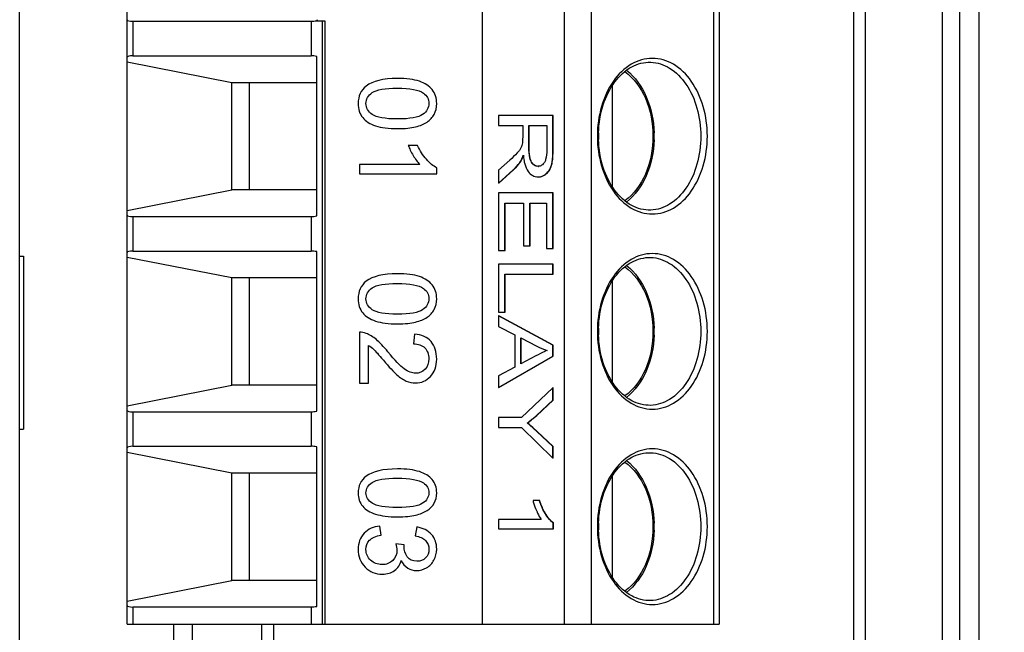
# Model space of a CAD drawing. Header units: inches. Extents: x 0 to 117, y 0 to 83.
# Tile 27 of 83: x 46.766 to 47.774, y 68.939 to 69.567. Entities that reach past the tile are written whole.
import ezdxf

# ---------------------------------------------------------------- set-up
doc = ezdxf.new("R2010")
doc.units = ezdxf.units.IN
doc.header["$LTSCALE"] = 6.431102
doc.header["$MEASUREMENT"] = 0
doc.layers.get('0').update_dxf_attribs({"linetype": 'CONTINUOUS'})
doc.layers.add('02___PRT_ALL_AXES', color=7, linetype='CONTINUOUS')
doc.styles.get("Standard").update_dxf_attribs({"font": 'txt', "width": 0.8})
doc.dimstyles.get("Standard").update_dxf_attribs({"dimtxt": 0.78125, "dimasz": 0.1875, "dimexe": 0.18, "dimexo": 0.0625, "dimgap": 0.09, "dimtad": 1, "dimdec": 1, "dimzin": 4, "dimdsep": 46, "dimtxsty": 'STANDARD', "dimblk": '_FILLED', "dimblk1": '_FILLED', "dimblk2": '_FILLED', "dimcen": 0.09, "dimadec": 0, "dimazin": 0, "dimtp": 0.1, "dimtm": 0.1, "dimtfac": 1, "dimtdec": 1, "dimtofl": 0, "dimtmove": 0, "dimatfit": 3, "dimldrblk": '_FILLED', "dimfxl": 1, "dimtolj": 1, "dimtzin": 4, "dimarcsym": 0})

# ---------------------------------------------------------------- blocks, each defined once
blk = doc.blocks.new('_FILLED')
at = {"color": 0, "linetype": 'BYBLOCK'}
blk.add_solid([(0, 0), (-1, 0.1667), (-1, -0.1667)], dxfattribs=at)

msp = doc.modelspace()

# ---------------------------------------------------------------- linework, layer by layer
at = {"color": 7, "linetype": 'CONTINUOUS'}
for p, q in [((46.7655, 63.3143), (46.7655, 75.02)), ((47.6199, 68.5609), (47.6199, 70.5609)), ((47.6317, 70.5609), (47.6317, 68.5609)), ((47.7283, 70.5451), (47.7283, 68.5766)), ((47.748, 70.5451), (47.748, 68.5766)), ((46.7655, 69.3247), (46.7695, 69.3247)), ((46.7695, 69.3247), (46.7695, 69.1475)), ((46.7655, 69.1475), (46.7695, 69.1475)), ((46.9427, 68.5609), (46.9427, 68.9475)), ((47.0136, 68.5609), (47.0136, 68.9475))]:
    msp.add_line(p, q, dxfattribs=at)
at = {"layer": '02___PRT_ALL_AXES', "color": 7, "linetype": 'CONTINUOUS'}
for p, q in [((47.7104, 70.5451), (47.7104, 68.5766)), ((47.2397, 68.9475), (47.2397, 70.1475)), ((47.3232, 70.1475), (47.3232, 68.9475)), ((47.351, 70.1475), (47.351, 68.9475)), ((47.4763, 70.1475), (47.4763, 68.9475)), ((47.482, 70.1475), (47.482, 68.9475)), ((46.8758, 68.9475), (46.8758, 69.9862)), ((46.8815, 69.5652), (47.0643, 69.5652)), ((46.8815, 69.5652), (46.8815, 69.5298)), ((47.0643, 69.5652), (47.0643, 69.5298)), ((47.0702, 69.5668), (47.07, 69.5658)), ((47.07, 69.5658), (47.0782, 69.5658)), ((47.0754, 69.5658), (47.0754, 68.9475)), ((47.0782, 69.5658), (47.0782, 68.9475)), ((46.8815, 69.5298), (47.0643, 69.5298)), ((47.07, 69.3658), (47.07, 69.5292)), ((46.8758, 69.5237), (46.983, 69.5026)), ((46.983, 69.5026), (47.07, 69.5026)), ((46.983, 69.3924), (46.983, 69.5026)), ((47.0011, 69.3924), (47.0011, 69.5026)), ((47.3726, 69.4992), (47.3726, 69.3958)), ((47.312, 69.4688), (47.2561, 69.4688)), ((47.2561, 69.4688), (47.2561, 69.4583)), ((47.3118, 69.4338), (47.3118, 69.4688)), ((47.312, 69.4338), (47.312, 69.4688)), ((47.2561, 69.4583), (47.2808, 69.4583)), ((47.2808, 69.4583), (47.2808, 69.4463)), ((47.2872, 69.4583), (47.3056, 69.4583)), ((47.2872, 69.4359), (47.2872, 69.4583)), ((47.2875, 69.4359), (47.2875, 69.4583)), ((47.3056, 69.4583), (47.3056, 69.4334)), ((47.173, 69.438), (47.1636, 69.438)), ((47.2796, 69.4229), (47.2815, 69.4274)), ((47.2875, 69.4359), (47.2872, 69.4359)), ((47.312, 69.4338), (47.3118, 69.4338)), ((47.1753, 69.4186), (47.1137, 69.4186)), ((47.1137, 69.4186), (47.1137, 69.409)), ((47.2677, 69.4229), (47.2561, 69.4125)), ((47.2789, 69.4217), (47.2786, 69.4217)), ((47.2789, 69.4217), (47.2796, 69.4229)), ((47.2885, 69.4248), (47.2882, 69.4248)), ((47.2918, 69.4186), (47.2915, 69.4186)), ((47.2939, 69.4172), (47.2918, 69.4186)), ((47.3105, 69.4178), (47.3102, 69.4178)), ((47.1137, 69.409), (47.1927, 69.409)), ((47.1927, 69.409), (47.1927, 69.4152)), ((47.2561, 69.3994), (47.2712, 69.4131)), ((47.2561, 69.4125), (47.2561, 69.3994)), ((47.2564, 69.3994), (47.2715, 69.4131)), ((47.2715, 69.4131), (47.2712, 69.4131)), ((47.2968, 69.4165), (47.2966, 69.4165)), ((47.3052, 69.4091), (47.3049, 69.4091)), ((47.2564, 69.3994), (47.2561, 69.3994)), ((47.2968, 69.4058), (47.2966, 69.4058)), ((46.8758, 69.3713), (46.983, 69.3924)), ((47.07, 69.3924), (46.983, 69.3924)), ((47.312, 69.3893), (47.2561, 69.3893)), ((47.2561, 69.3893), (47.2561, 69.3305)), ((47.3118, 69.3323), (47.3118, 69.3893)), ((47.312, 69.3323), (47.312, 69.3893)), ((47.2626, 69.3788), (47.2816, 69.3788)), ((47.2626, 69.3305), (47.2626, 69.3788)), ((47.2629, 69.3305), (47.2629, 69.3788)), ((47.2816, 69.3788), (47.2816, 69.3353)), ((47.2881, 69.3788), (47.3052, 69.3788)), ((47.2881, 69.3353), (47.2881, 69.3788)), ((47.2884, 69.3353), (47.2884, 69.3788)), ((47.3052, 69.3788), (47.3052, 69.3323)), ((46.8815, 69.3652), (47.0643, 69.3652)), ((46.8815, 69.3652), (46.8815, 69.3298)), ((47.0643, 69.3652), (47.0643, 69.3298)), ((46.8815, 69.3298), (47.0643, 69.3298)), ((47.07, 69.1658), (47.07, 69.3292)), ((47.2561, 69.3305), (47.2629, 69.3305)), ((47.2816, 69.3353), (47.2884, 69.3353)), ((47.3052, 69.3323), (47.312, 69.3323)), ((46.8758, 69.3237), (46.983, 69.3026)), ((47.312, 69.3165), (47.2561, 69.3165)), ((47.2561, 69.3165), (47.2561, 69.2673)), ((47.3118, 69.3061), (47.3118, 69.3165)), ((47.312, 69.3061), (47.312, 69.3165)), ((46.983, 69.3026), (47.07, 69.3026)), ((46.983, 69.1924), (46.983, 69.3026)), ((47.0011, 69.1924), (47.0011, 69.3026)), ((47.2626, 69.3061), (47.312, 69.3061)), ((47.2626, 69.2673), (47.2626, 69.3061)), ((47.2629, 69.2673), (47.2629, 69.3061)), ((47.3726, 69.2992), (47.3726, 69.1958)), ((47.2561, 69.2673), (47.2629, 69.2673)), ((47.2564, 69.2636), (47.2561, 69.2636)), ((47.3118, 69.2333), (47.2561, 69.2636)), ((47.2561, 69.2636), (47.2561, 69.2525)), ((47.312, 69.2333), (47.2564, 69.2636)), ((47.1137, 69.2466), (47.1137, 69.1946)), ((47.2561, 69.2525), (47.2729, 69.2439)), ((47.17, 69.2448), (47.1689, 69.2348)), ((47.2729, 69.2439), (47.2729, 69.2109)), ((47.2789, 69.2409), (47.2953, 69.2322)), ((47.2789, 69.2142), (47.2789, 69.2409)), ((47.2792, 69.2142), (47.2792, 69.2409)), ((47.123, 69.1946), (47.123, 69.2332)), ((47.312, 69.2333), (47.3118, 69.2333)), ((47.3118, 69.2221), (47.3118, 69.2333)), ((47.312, 69.2221), (47.312, 69.2333)), ((47.2561, 69.1899), (47.3118, 69.2221)), ((47.2564, 69.1899), (47.312, 69.2221)), ((47.2944, 69.2224), (47.2789, 69.2142)), ((47.312, 69.2221), (47.3118, 69.2221)), ((47.2729, 69.2109), (47.2561, 69.2018)), ((47.2561, 69.2018), (47.2561, 69.1899)), ((46.8758, 69.1713), (46.983, 69.1924)), ((47.07, 69.1924), (46.983, 69.1924)), ((47.1137, 69.1946), (47.123, 69.1946)), ((47.2564, 69.1899), (47.2561, 69.1899)), ((47.3118, 69.1897), (47.2797, 69.1594)), ((47.312, 69.1897), (47.3118, 69.1897)), ((47.3118, 69.1771), (47.3118, 69.1897)), ((47.312, 69.1771), (47.312, 69.1897)), ((47.295, 69.1615), (47.3118, 69.1771)), ((47.2952, 69.1615), (47.312, 69.1771)), ((47.312, 69.1771), (47.3118, 69.1771)), ((46.8815, 69.1652), (47.0643, 69.1652)), ((46.8815, 69.1652), (46.8815, 69.1298)), ((47.0643, 69.1652), (47.0643, 69.1298)), ((47.2797, 69.1594), (47.2561, 69.1594)), ((47.2561, 69.1594), (47.2561, 69.149)), ((47.2952, 69.1615), (47.295, 69.1615)), ((47.2561, 69.149), (47.2797, 69.149)), ((47.2797, 69.149), (47.3118, 69.1175)), ((47.2858, 69.1535), (47.2855, 69.1535)), ((47.2957, 69.1449), (47.2954, 69.1449)), ((47.3118, 69.1297), (47.2954, 69.1449)), ((47.312, 69.1297), (47.2957, 69.1449)), ((46.8815, 69.1298), (47.0643, 69.1298)), ((47.07, 68.9658), (47.07, 69.1292)), ((47.312, 69.1297), (47.3118, 69.1297)), ((47.3118, 69.1175), (47.3118, 69.1297)), ((47.312, 69.1175), (47.312, 69.1297)), ((46.8758, 69.1237), (46.983, 69.1026)), ((47.312, 69.1175), (47.3118, 69.1175)), ((46.983, 69.1026), (47.07, 69.1026)), ((46.983, 68.9924), (46.983, 69.1026)), ((47.0011, 68.9924), (47.0011, 69.1026)), ((47.3726, 69.0992), (47.3726, 68.9958)), ((47.2983, 69.0741), (47.2914, 69.0741)), ((47.2996, 69.0548), (47.2561, 69.0548)), ((47.2561, 69.0548), (47.2561, 69.0451)), ((47.3048, 69.06), (47.3045, 69.06)), ((47.1357, 69.0388), (47.1345, 69.0481)), ((47.1723, 69.0472), (47.1706, 69.0379)), ((47.2561, 69.0451), (47.3123, 69.0451)), ((47.3123, 69.0514), (47.312, 69.0514)), ((47.312, 69.0451), (47.312, 69.0514)), ((47.3123, 69.0451), (47.3123, 69.0514)), ((47.1594, 69.0288), (47.1509, 69.0299)), ((47.1593, 69.0274), (47.1594, 69.0288)), ((46.8758, 68.9713), (46.983, 68.9924)), ((47.07, 68.9924), (46.983, 68.9924)), ((46.8815, 68.9652), (47.0643, 68.9652)), ((46.8815, 68.9652), (46.8815, 68.9475)), ((47.0643, 68.9652), (47.0643, 68.9475)), ((46.8758, 68.9475), (47.482, 68.9475)), ((46.923, 68.9475), (46.923, 68.4979)), ((47.0254, 68.9475), (47.0254, 68.5609))]:
    msp.add_line(p, q, dxfattribs=at)
for centre, radius, start, end in [((47.4671, 69.4475), 0.1087, 178.178, 181.822), ((47.3072, 69.4475), 0.1083, 358.0301, 1.8003), ((47.3478, 69.4343), 0.0666, 185.4438, 187.8273), ((47.2176, 69.4502), 0.0679, 340.362, 340.8877), ((47.3363, 69.4327), 0.055, 187.8231, 190.4731), ((47.2966, 69.4237), 0.00715, 269.9963, 272.2195), ((47.2968, 69.4177), 0.0119, 269.9698, 279.6742), ((47.4671, 69.2475), 0.1087, 178.178, 181.822), ((47.3072, 69.2475), 0.1083, 358.0301, 1.8003), ((47.3215, 69.2824), 0.0566, 242.442, 254.053), ((47.4671, 69.0475), 0.1087, 178.178, 181.822), ((47.3072, 69.0475), 0.1083, 358.0301, 1.8003)]:
    msp.add_arc(centre, radius, start, end, dxfattribs=at)
for centre, major_axis, start_param, end_param in [((46.8954, 69.5702), (0.0197, 0.0037), 3.108985, 3.894383), ((47.0698, 69.5672), (0.00787, 0.00147), -2.388803, -1.580776), ((46.8954, 69.5247), (0.0197, -0.0037), 2.388803, 3.174201), ((47.0698, 69.5278), (0.00787, -0.00147), 1.580776, 2.388803), ((46.8954, 69.3702), (0.0197, 0.0037), 3.108985, 3.894383), ((47.0698, 69.3672), (0.00787, 0.00147), -2.388803, -1.580776), ((46.8954, 69.3247), (0.0197, -0.0037), 2.388803, 3.174201), ((47.0698, 69.3278), (0.00787, -0.00147), 1.580776, 2.388803), ((46.8954, 69.1702), (0.0197, 0.0037), 3.108985, 3.894383), ((47.0698, 69.1672), (0.00787, 0.00147), -2.388803, -1.580776), ((46.8954, 69.1247), (0.0197, -0.0037), 2.388803, 3.174201), ((47.0698, 69.1278), (0.00787, -0.00147), 1.580776, 2.388803), ((46.8954, 68.9702), (0.0197, 0.0037), 3.108985, 3.894383), ((47.0698, 68.9672), (0.00787, 0.00147), -2.388803, -1.580776)]:
    msp.add_ellipse(centre, major_axis=major_axis, ratio=0.174811, start_param=start_param, end_param=end_param, dxfattribs=at)
for points, knots in [([(47.47, 69.4475), (47.47, 69.4578), (47.4673, 69.4777), (47.4555, 69.5038), (47.4371, 69.5224), (47.4136, 69.5295), (47.3902, 69.5224), (47.3717, 69.5038), (47.36, 69.4777), (47.3573, 69.4578), (47.3573, 69.4475)], [0, 0, 0, 0, 0.143988, 0.27767, 0.395267, 0.5, 0.604734, 0.72233, 0.856012, 1, 1, 1, 1]), ([(47.3585, 69.4509), (47.3588, 69.4606), (47.3618, 69.4791), (47.3734, 69.5031), (47.3907, 69.5196), (47.4122, 69.5253), (47.4333, 69.5181), (47.45, 69.5006), (47.4608, 69.476), (47.4633, 69.4572), (47.4633, 69.4475)], [0, 0, 0, 0, 0.146104, 0.280076, 0.395788, 0.497077, 0.599421, 0.71731, 0.853146, 1, 1, 1, 1]), ([(47.3853, 69.5136), (47.3947, 69.507), (47.4099, 69.4857), (47.4143, 69.4607), (47.4143, 69.4475)], [0, 0, 0, 0, 0.464867, 1, 1, 1, 1]), ([(47.3872, 69.5151), (47.3961, 69.5081), (47.4102, 69.4875), (47.415, 69.4635), (47.4154, 69.4509)], [0, 0, 0, 0, 0.470919, 1, 1, 1, 1]), ([(47.3573, 69.4475), (47.3573, 69.4372), (47.36, 69.4173), (47.3717, 69.3912), (47.3902, 69.3726), (47.4136, 69.3655), (47.4371, 69.3726), (47.4555, 69.3912), (47.4673, 69.4173), (47.47, 69.4372), (47.47, 69.4475)], [0, 0, 0, 0, 0.143988, 0.27767, 0.395267, 0.5, 0.604734, 0.72233, 0.856012, 1, 1, 1, 1]), ([(47.4633, 69.4475), (47.4633, 69.4378), (47.4608, 69.419), (47.45, 69.3944), (47.4333, 69.3769), (47.4122, 69.3697), (47.3907, 69.3754), (47.3734, 69.3919), (47.3618, 69.4158), (47.3588, 69.4344), (47.3585, 69.444)], [0, 0, 0, 0, 0.146854, 0.282691, 0.400581, 0.502925, 0.604214, 0.719925, 0.853897, 1, 1, 1, 1]), ([(47.4143, 69.4475), (47.4143, 69.4343), (47.4099, 69.4093), (47.3947, 69.3879), (47.3853, 69.3814)], [0, 0, 0, 0, 0.535131, 1, 1, 1, 1]), ([(47.4154, 69.4438), (47.415, 69.4312), (47.4102, 69.4073), (47.396, 69.3869), (47.3872, 69.3799)], [0, 0, 0, 0, 0.529051, 1, 1, 1, 1]), ([(47.2786, 69.4217), (47.2789, 69.4221), (47.28, 69.4241), (47.2808, 69.4263), (47.2814, 69.428)], [0, 0, 0, 0, 0.201466, 1, 1, 1, 1]), ([(47.2885, 69.4248), (47.2883, 69.4255), (47.2876, 69.4292), (47.2875, 69.4329), (47.2875, 69.4359)], [0, 0, 0, 0, 0.201051, 1, 1, 1, 1]), ([(47.3056, 69.4334), (47.3056, 69.4301), (47.3053, 69.4256), (47.3036, 69.4215), (47.303, 69.4206)], [0, 0, 0, 0, 0.762124, 1, 1, 1, 1]), ([(47.3102, 69.4178), (47.3105, 69.4188), (47.3116, 69.4241), (47.3118, 69.4295), (47.3118, 69.4338)], [0, 0, 0, 0, 0.194298, 1, 1, 1, 1]), ([(47.3105, 69.4178), (47.3108, 69.4188), (47.3119, 69.4241), (47.312, 69.4295), (47.312, 69.4338)], [0, 0, 0, 0, 0.194298, 1, 1, 1, 1]), ([(47.2712, 69.4131), (47.272, 69.4137), (47.2747, 69.4164), (47.2771, 69.4194), (47.2786, 69.4217)], [0, 0, 0, 0, 0.261192, 1, 1, 1, 1]), ([(47.2715, 69.4131), (47.2722, 69.4137), (47.275, 69.4164), (47.2774, 69.4194), (47.2789, 69.4217)], [0, 0, 0, 0, 0.261192, 1, 1, 1, 1]), ([(47.2821, 69.4227), (47.2823, 69.4216), (47.2832, 69.4175), (47.2848, 69.4136), (47.2866, 69.4112)], [0, 0, 0, 0, 0.288873, 1, 1, 1, 1]), ([(47.2915, 69.4186), (47.2911, 69.419), (47.2896, 69.4208), (47.2887, 69.423), (47.2882, 69.4248)], [0, 0, 0, 0, 0.231985, 1, 1, 1, 1]), ([(47.2918, 69.4186), (47.2914, 69.419), (47.2899, 69.4207), (47.2889, 69.423), (47.2885, 69.4248)], [0, 0, 0, 0, 0.224916, 1, 1, 1, 1]), ([(47.2966, 69.4165), (47.2952, 69.4165), (47.2933, 69.4172), (47.2919, 69.4183), (47.2915, 69.4186)], [0, 0, 0, 0, 0.73257, 1, 1, 1, 1]), ([(47.303, 69.4206), (47.3023, 69.4195), (47.3006, 69.4174), (47.298, 69.4166), (47.2968, 69.4166)], [0, 0, 0, 0, 0.532786, 1, 1, 1, 1]), ([(47.3049, 69.4091), (47.3056, 69.4097), (47.308, 69.4121), (47.3096, 69.4153), (47.3102, 69.4178)], [0, 0, 0, 0, 0.241555, 1, 1, 1, 1]), ([(47.3052, 69.4091), (47.3058, 69.4097), (47.3083, 69.4121), (47.3098, 69.4153), (47.3105, 69.4178)], [0, 0, 0, 0, 0.241555, 1, 1, 1, 1]), ([(47.2866, 69.4112), (47.2878, 69.4096), (47.2907, 69.4068), (47.2947, 69.4058), (47.2966, 69.4058)], [0, 0, 0, 0, 0.519152, 1, 1, 1, 1]), ([(47.2966, 69.4058), (47.2988, 69.4058), (47.3019, 69.4068), (47.3043, 69.4086), (47.3049, 69.4091)], [0, 0, 0, 0, 0.734407, 1, 1, 1, 1]), ([(47.2989, 69.406), (47.3006, 69.4063), (47.3029, 69.4072), (47.3047, 69.4087), (47.3052, 69.4091)], [0, 0, 0, 0, 0.735336, 1, 1, 1, 1]), ([(47.47, 69.2475), (47.47, 69.2578), (47.4673, 69.2777), (47.4555, 69.3038), (47.4371, 69.3224), (47.4136, 69.3295), (47.3902, 69.3224), (47.3717, 69.3038), (47.36, 69.2777), (47.3573, 69.2578), (47.3573, 69.2475)], [0, 0, 0, 0, 0.143988, 0.27767, 0.395267, 0.5, 0.604734, 0.72233, 0.856012, 1, 1, 1, 1]), ([(47.3585, 69.2509), (47.3588, 69.2606), (47.3618, 69.2791), (47.3734, 69.3031), (47.3907, 69.3196), (47.4122, 69.3253), (47.4333, 69.3181), (47.45, 69.3006), (47.4608, 69.276), (47.4633, 69.2572), (47.4633, 69.2475)], [0, 0, 0, 0, 0.146104, 0.280076, 0.395788, 0.497077, 0.599421, 0.71731, 0.853146, 1, 1, 1, 1]), ([(47.3853, 69.3136), (47.3947, 69.307), (47.4099, 69.2857), (47.4143, 69.2607), (47.4143, 69.2475)], [0, 0, 0, 0, 0.464867, 1, 1, 1, 1]), ([(47.3872, 69.3151), (47.3961, 69.3081), (47.4102, 69.2875), (47.415, 69.2635), (47.4154, 69.2509)], [0, 0, 0, 0, 0.470919, 1, 1, 1, 1]), ([(47.3573, 69.2475), (47.3573, 69.2372), (47.36, 69.2173), (47.3717, 69.1912), (47.3902, 69.1726), (47.4136, 69.1655), (47.4371, 69.1726), (47.4555, 69.1912), (47.4673, 69.2173), (47.47, 69.2372), (47.47, 69.2475)], [0, 0, 0, 0, 0.143988, 0.27767, 0.395267, 0.5, 0.604734, 0.72233, 0.856012, 1, 1, 1, 1]), ([(47.4633, 69.2475), (47.4633, 69.2378), (47.4608, 69.219), (47.45, 69.1944), (47.4333, 69.1769), (47.4122, 69.1697), (47.3907, 69.1754), (47.3734, 69.1919), (47.3618, 69.2158), (47.3588, 69.2344), (47.3585, 69.244)], [0, 0, 0, 0, 0.146854, 0.282691, 0.400581, 0.502925, 0.604214, 0.719925, 0.853897, 1, 1, 1, 1]), ([(47.4143, 69.2475), (47.4143, 69.2343), (47.4099, 69.2093), (47.3947, 69.1879), (47.3853, 69.1814)], [0, 0, 0, 0, 0.535131, 1, 1, 1, 1]), ([(47.4154, 69.2438), (47.415, 69.2312), (47.4102, 69.2073), (47.396, 69.1869), (47.3872, 69.1799)], [0, 0, 0, 0, 0.529051, 1, 1, 1, 1]), ([(47.3059, 69.228), (47.3051, 69.2277), (47.3012, 69.226), (47.2974, 69.224), (47.2944, 69.2224)], [0, 0, 0, 0, 0.205255, 1, 1, 1, 1]), ([(47.2954, 69.1449), (47.2945, 69.1458), (47.2913, 69.1487), (47.288, 69.1515), (47.2855, 69.1535)], [0, 0, 0, 0, 0.276738, 1, 1, 1, 1]), ([(47.2957, 69.1449), (47.2948, 69.1458), (47.2916, 69.1487), (47.2883, 69.1515), (47.2858, 69.1535)], [0, 0, 0, 0, 0.276738, 1, 1, 1, 1]), ([(47.47, 69.0475), (47.47, 69.0578), (47.4673, 69.0777), (47.4555, 69.1038), (47.4371, 69.1224), (47.4136, 69.1295), (47.3902, 69.1224), (47.3717, 69.1038), (47.36, 69.0777), (47.3573, 69.0578), (47.3573, 69.0475)], [0, 0, 0, 0, 0.143988, 0.27767, 0.395267, 0.5, 0.604734, 0.72233, 0.856012, 1, 1, 1, 1]), ([(47.3585, 69.0509), (47.3588, 69.0606), (47.3618, 69.0791), (47.3734, 69.1031), (47.3907, 69.1196), (47.4122, 69.1253), (47.4333, 69.1181), (47.45, 69.1006), (47.4608, 69.076), (47.4633, 69.0572), (47.4633, 69.0475)], [0, 0, 0, 0, 0.146104, 0.280076, 0.395788, 0.497077, 0.599421, 0.71731, 0.853146, 1, 1, 1, 1]), ([(47.3872, 69.1151), (47.3961, 69.1081), (47.4102, 69.0875), (47.415, 69.0635), (47.4154, 69.0509)], [0, 0, 0, 0, 0.470919, 1, 1, 1, 1]), ([(47.3853, 69.1136), (47.3947, 69.107), (47.4099, 69.0857), (47.4143, 69.0607), (47.4143, 69.0475)], [0, 0, 0, 0, 0.464867, 1, 1, 1, 1]), ([(47.2914, 69.0741), (47.2916, 69.0734), (47.2926, 69.0699), (47.2938, 69.0665), (47.2949, 69.064)], [0, 0, 0, 0, 0.224431, 1, 1, 1, 1]), ([(47.3045, 69.06), (47.3039, 69.061), (47.3012, 69.0655), (47.2992, 69.0704), (47.298, 69.0741)], [0, 0, 0, 0, 0.24249, 1, 1, 1, 1]), ([(47.3048, 69.06), (47.3042, 69.061), (47.3015, 69.0655), (47.2995, 69.0704), (47.2983, 69.0741)], [0, 0, 0, 0, 0.235749, 1, 1, 1, 1]), ([(47.2949, 69.064), (47.2953, 69.0631), (47.2967, 69.0599), (47.2983, 69.0568), (47.2996, 69.0548)], [0, 0, 0, 0, 0.283653, 1, 1, 1, 1]), ([(47.312, 69.0514), (47.3112, 69.0519), (47.3083, 69.0544), (47.3061, 69.0575), (47.3045, 69.06)], [0, 0, 0, 0, 0.237362, 1, 1, 1, 1]), ([(47.3123, 69.0514), (47.3116, 69.0518), (47.3087, 69.0543), (47.3064, 69.0574), (47.3048, 69.06)], [0, 0, 0, 0, 0.207468, 1, 1, 1, 1]), ([(47.3573, 69.0475), (47.3573, 69.0372), (47.36, 69.0173), (47.3717, 68.9912), (47.3902, 68.9726), (47.4136, 68.9655), (47.4371, 68.9726), (47.4555, 68.9912), (47.4673, 69.0173), (47.47, 69.0372), (47.47, 69.0475)], [0, 0, 0, 0, 0.143988, 0.27767, 0.395267, 0.5, 0.604734, 0.72233, 0.856012, 1, 1, 1, 1]), ([(47.4633, 69.0475), (47.4633, 69.0378), (47.4608, 69.019), (47.45, 68.9944), (47.4333, 68.9769), (47.4122, 68.9697), (47.3907, 68.9754), (47.3734, 68.9919), (47.3618, 69.0158), (47.3588, 69.0344), (47.3585, 69.044)], [0, 0, 0, 0, 0.146854, 0.282691, 0.400581, 0.502925, 0.604214, 0.719925, 0.853897, 1, 1, 1, 1]), ([(47.4143, 69.0475), (47.4143, 69.0343), (47.4099, 69.0093), (47.3947, 68.9879), (47.3853, 68.9814)], [0, 0, 0, 0, 0.535131, 1, 1, 1, 1]), ([(47.4154, 69.0438), (47.415, 69.0312), (47.4102, 69.0073), (47.396, 68.9869), (47.3872, 68.9799)], [0, 0, 0, 0, 0.529051, 1, 1, 1, 1])]:
    msp.add_open_spline(points, degree=3, knots=knots, dxfattribs=at)
for points in [[(47.1205, 69.4988), (47.115, 69.4945), (47.1123, 69.4885), (47.1123, 69.4809)], [(47.1525, 69.5066), (47.1377, 69.5066), (47.127, 69.504), (47.1205, 69.4988)], [(47.175, 69.5037), (47.1693, 69.5056), (47.1618, 69.5066), (47.1525, 69.5066)], [(47.1881, 69.4952), (47.185, 69.4989), (47.1806, 69.5018), (47.175, 69.5037)], [(47.1203, 69.4809), (47.1203, 69.4853), (47.1224, 69.4891), (47.1267, 69.4921)], [(47.1267, 69.4921), (47.131, 69.4951), (47.1396, 69.4966), (47.1525, 69.4966)], [(47.1525, 69.4966), (47.1654, 69.4966), (47.1743, 69.4949), (47.1791, 69.4916)], [(47.1791, 69.4916), (47.1828, 69.489), (47.1847, 69.4854), (47.1847, 69.481)], [(47.1927, 69.4809), (47.1927, 69.4866), (47.1912, 69.4914), (47.1881, 69.4952)], [(47.1123, 69.4809), (47.1123, 69.4751), (47.1138, 69.4703), (47.1169, 69.4666)], [(47.1267, 69.4697), (47.1224, 69.4727), (47.1203, 69.4765), (47.1203, 69.4809)], [(47.1847, 69.481), (47.1847, 69.4765), (47.1826, 69.4727), (47.1783, 69.4697)], [(47.1901, 69.4698), (47.1919, 69.473), (47.1927, 69.4767), (47.1927, 69.4809)], [(47.1525, 69.4651), (47.1396, 69.4651), (47.131, 69.4667), (47.1267, 69.4697)], [(47.1783, 69.4697), (47.174, 69.4667), (47.1654, 69.4651), (47.1525, 69.4651)], [(47.1828, 69.4619), (47.186, 69.464), (47.1884, 69.4666), (47.1901, 69.4698)], [(47.1169, 69.4666), (47.1201, 69.4628), (47.1244, 69.46), (47.1301, 69.4581)], [(47.1301, 69.4581), (47.1358, 69.4562), (47.1433, 69.4552), (47.1525, 69.4552)], [(47.1711, 69.457), (47.1757, 69.4582), (47.1796, 69.4598), (47.1828, 69.4619)], [(47.1525, 69.4552), (47.1603, 69.4552), (47.1665, 69.4558), (47.1711, 69.457)], [(47.1636, 69.438), (47.1647, 69.435), (47.1664, 69.4316), (47.1686, 69.4278)], [(47.1822, 69.4238), (47.1785, 69.4279), (47.1755, 69.4326), (47.173, 69.438)], [(47.2805, 69.4405), (47.2802, 69.4388), (47.2797, 69.4372), (47.279, 69.4357)], [(47.2808, 69.4463), (47.2808, 69.4443), (47.2808, 69.4424), (47.2805, 69.4405)], [(47.1686, 69.4278), (47.1708, 69.4241), (47.173, 69.421), (47.1753, 69.4186)], [(47.2753, 69.4304), (47.2729, 69.4278), (47.2703, 69.4253), (47.2677, 69.4229)], [(47.279, 69.4357), (47.2782, 69.4338), (47.2768, 69.432), (47.2753, 69.4304)], [(47.2882, 69.4248), (47.2873, 69.4284), (47.2872, 69.4322), (47.2872, 69.4359)], [(47.1927, 69.4152), (47.1893, 69.4169), (47.1858, 69.4198), (47.1822, 69.4238)], [(47.2968, 69.4165), (47.2958, 69.4165), (47.2948, 69.4168), (47.2939, 69.4172)], [(47.1525, 69.3066), (47.1377, 69.3066), (47.127, 69.304), (47.1205, 69.2988)], [(47.175, 69.3037), (47.1693, 69.3056), (47.1618, 69.3066), (47.1525, 69.3066)], [(47.1205, 69.2988), (47.115, 69.2945), (47.1123, 69.2885), (47.1123, 69.2809)], [(47.1267, 69.2921), (47.131, 69.2951), (47.1396, 69.2966), (47.1525, 69.2966)], [(47.1525, 69.2966), (47.1654, 69.2966), (47.1743, 69.2949), (47.1791, 69.2916)], [(47.1881, 69.2952), (47.185, 69.2989), (47.1806, 69.3018), (47.175, 69.3037)], [(47.1203, 69.2809), (47.1203, 69.2853), (47.1224, 69.2891), (47.1267, 69.2921)], [(47.1791, 69.2916), (47.1828, 69.289), (47.1847, 69.2854), (47.1847, 69.281)], [(47.1927, 69.2809), (47.1927, 69.2866), (47.1912, 69.2914), (47.1881, 69.2952)], [(47.1123, 69.2809), (47.1123, 69.2751), (47.1138, 69.2703), (47.1169, 69.2666)], [(47.1267, 69.2697), (47.1224, 69.2727), (47.1203, 69.2765), (47.1203, 69.2809)], [(47.1847, 69.281), (47.1847, 69.2765), (47.1826, 69.2727), (47.1783, 69.2697)], [(47.1901, 69.2698), (47.1919, 69.273), (47.1927, 69.2767), (47.1927, 69.2809)], [(47.1169, 69.2666), (47.1201, 69.2628), (47.1244, 69.26), (47.1301, 69.2581)], [(47.1525, 69.2651), (47.1396, 69.2651), (47.131, 69.2667), (47.1267, 69.2697)], [(47.1783, 69.2697), (47.174, 69.2667), (47.1654, 69.2651), (47.1525, 69.2651)], [(47.1828, 69.2619), (47.186, 69.264), (47.1884, 69.2666), (47.1901, 69.2698)], [(47.1301, 69.2581), (47.1358, 69.2562), (47.1433, 69.2552), (47.1525, 69.2552)], [(47.1525, 69.2552), (47.1603, 69.2552), (47.1665, 69.2558), (47.1711, 69.257)], [(47.1711, 69.257), (47.1757, 69.2582), (47.1796, 69.2598), (47.1828, 69.2619)], [(47.1204, 69.2455), (47.1182, 69.2463), (47.116, 69.2467), (47.1137, 69.2466)], [(47.1309, 69.2391), (47.1274, 69.242), (47.1239, 69.2442), (47.1204, 69.2455)], [(47.1428, 69.2265), (47.1383, 69.232), (47.1343, 69.2362), (47.1309, 69.2391)], [(47.1869, 69.2371), (47.183, 69.2416), (47.1774, 69.2441), (47.17, 69.2448)], [(47.1927, 69.2192), (47.1927, 69.2267), (47.1907, 69.2327), (47.1869, 69.2371)], [(47.123, 69.2332), (47.1247, 69.2321), (47.1264, 69.2308), (47.1282, 69.2291)], [(47.1282, 69.2291), (47.1299, 69.2275), (47.1332, 69.2237), (47.1381, 69.2179)], [(47.1594, 69.2091), (47.1553, 69.2121), (47.1498, 69.2179), (47.1428, 69.2265)], [(47.1689, 69.2348), (47.1739, 69.2348), (47.1777, 69.2334), (47.1805, 69.2306)], [(47.1805, 69.2306), (47.1833, 69.2278), (47.1847, 69.2241), (47.1847, 69.2194)], [(47.1381, 69.2179), (47.144, 69.211), (47.1486, 69.2061), (47.1519, 69.203)], [(47.1847, 69.2194), (47.1847, 69.215), (47.1834, 69.2115), (47.1808, 69.2087)], [(47.1864, 69.2013), (47.1906, 69.2057), (47.1927, 69.2117), (47.1927, 69.2192)], [(47.1711, 69.2046), (47.1674, 69.2046), (47.1635, 69.2061), (47.1594, 69.2091)], [(47.1808, 69.2087), (47.1781, 69.206), (47.1749, 69.2046), (47.1711, 69.2046)], [(47.1519, 69.203), (47.1553, 69.2), (47.1585, 69.1979), (47.1616, 69.1966)], [(47.1616, 69.1966), (47.1646, 69.1953), (47.1677, 69.1947), (47.1709, 69.1947)], [(47.1709, 69.1947), (47.177, 69.1947), (47.1823, 69.1969), (47.1864, 69.2013)], [(47.2855, 69.1535), (47.2888, 69.1561), (47.2919, 69.1587), (47.295, 69.1615)], [(47.2858, 69.1535), (47.2891, 69.1561), (47.2922, 69.1587), (47.2952, 69.1615)], [(47.1525, 69.1066), (47.1377, 69.1066), (47.127, 69.1041), (47.1205, 69.0991)], [(47.175, 69.1038), (47.1693, 69.1057), (47.1618, 69.1066), (47.1525, 69.1066)], [(47.1205, 69.0991), (47.115, 69.095), (47.1123, 69.0893), (47.1123, 69.082)], [(47.1267, 69.0928), (47.131, 69.0956), (47.1396, 69.0971), (47.1525, 69.0971)], [(47.1525, 69.0971), (47.1654, 69.0971), (47.1743, 69.0955), (47.1791, 69.0923)], [(47.1881, 69.0957), (47.185, 69.0993), (47.1806, 69.102), (47.175, 69.1038)], [(47.1927, 69.082), (47.1927, 69.0875), (47.1912, 69.0921), (47.1881, 69.0957)], [(47.1203, 69.082), (47.1203, 69.0863), (47.1224, 69.0899), (47.1267, 69.0928)], [(47.1791, 69.0923), (47.1828, 69.0898), (47.1847, 69.0864), (47.1847, 69.0821)], [(47.1123, 69.082), (47.1123, 69.0765), (47.1138, 69.072), (47.1169, 69.0684)], [(47.1267, 69.0714), (47.1224, 69.0742), (47.1203, 69.0778), (47.1203, 69.082)], [(47.1847, 69.0821), (47.1847, 69.0778), (47.1826, 69.0742), (47.1783, 69.0714)], [(47.1901, 69.0714), (47.1919, 69.0745), (47.1927, 69.078), (47.1927, 69.082)], [(47.1169, 69.0684), (47.1201, 69.0648), (47.1244, 69.0621), (47.1301, 69.0603)], [(47.1525, 69.067), (47.1396, 69.067), (47.131, 69.0685), (47.1267, 69.0714)], [(47.1783, 69.0714), (47.174, 69.0685), (47.1654, 69.067), (47.1525, 69.067)], [(47.1828, 69.0639), (47.186, 69.0659), (47.1884, 69.0684), (47.1901, 69.0714)], [(47.1301, 69.0603), (47.1358, 69.0584), (47.1433, 69.0575), (47.1525, 69.0575)], [(47.1525, 69.0575), (47.1603, 69.0575), (47.1665, 69.0581), (47.1711, 69.0592)], [(47.1711, 69.0592), (47.1757, 69.0603), (47.1796, 69.0619), (47.1828, 69.0639)], [(47.1345, 69.0481), (47.1279, 69.0475), (47.1225, 69.045), (47.1184, 69.0407)], [(47.1874, 69.0395), (47.1838, 69.0435), (47.1788, 69.046), (47.1723, 69.0472)], [(47.1184, 69.0407), (47.1143, 69.0363), (47.1123, 69.0308), (47.1123, 69.0242)], [(47.1239, 69.0335), (47.1263, 69.036), (47.1303, 69.0378), (47.1357, 69.0388)], [(47.1706, 69.0379), (47.1753, 69.0373), (47.1789, 69.0357), (47.1812, 69.0333)], [(47.1927, 69.0245), (47.1927, 69.0305), (47.1909, 69.0355), (47.1874, 69.0395)], [(47.1123, 69.0242), (47.1123, 69.0169), (47.1146, 69.0108), (47.1194, 69.006)], [(47.1203, 69.0241), (47.1203, 69.0278), (47.1215, 69.0309), (47.1239, 69.0335)], [(47.125, 69.0131), (47.1218, 69.0161), (47.1203, 69.0198), (47.1203, 69.0241)], [(47.1509, 69.0299), (47.1516, 69.0273), (47.152, 69.0251), (47.152, 69.0234)], [(47.1626, 69.0167), (47.1604, 69.0199), (47.159, 69.0235), (47.1593, 69.0274)], [(47.1812, 69.0333), (47.1836, 69.0309), (47.1848, 69.0279), (47.1848, 69.0243)], [(47.1848, 69.0243), (47.1848, 69.0207), (47.1836, 69.0178), (47.1813, 69.0155)], [(47.1899, 69.0132), (47.1918, 69.0167), (47.1927, 69.0204), (47.1927, 69.0245)], [(47.152, 69.0234), (47.152, 69.0191), (47.1506, 69.0156), (47.1477, 69.0128)], [(47.1725, 69.012), (47.168, 69.012), (47.1647, 69.0136), (47.1626, 69.0167)], [(47.1813, 69.0155), (47.1789, 69.0132), (47.176, 69.012), (47.1725, 69.012)], [(47.1194, 69.006), (47.1242, 69.0012), (47.13, 68.9988), (47.1369, 68.9988)], [(47.1367, 69.0086), (47.132, 69.0086), (47.1281, 69.0102), (47.125, 69.0131)], [(47.1477, 69.0128), (47.1448, 69.01), (47.1411, 69.0086), (47.1367, 69.0086)], [(47.1496, 69.0025), (47.153, 69.005), (47.1552, 69.0085), (47.1563, 69.0129)], [(47.1563, 69.0129), (47.1579, 69.0095), (47.1602, 69.0069), (47.163, 69.0051)], [(47.163, 69.0051), (47.1658, 69.0034), (47.1688, 69.0025), (47.1723, 69.0025)], [(47.1723, 69.0025), (47.1758, 69.0025), (47.1792, 69.0035), (47.1824, 69.0053)], [(47.1824, 69.0053), (47.1856, 69.0071), (47.1881, 69.0098), (47.1899, 69.0132)], [(47.1369, 68.9988), (47.142, 68.9988), (47.1462, 69.0001), (47.1496, 69.0025)]]:
    msp.add_open_spline(points, degree=3, dxfattribs=at)

# ---------------------------------------------------------------- leaders
at = {"color": 7, "linetype": 'CONTINUOUS'}
msp.add_leader([(47.047, 70.9087), (53.9125, 69.4825), (56.3444, 69.0693)], dimstyle='STANDARD', override={"dimtad": 0}, dxfattribs=at)

doc.saveas('drawing.dxf')
